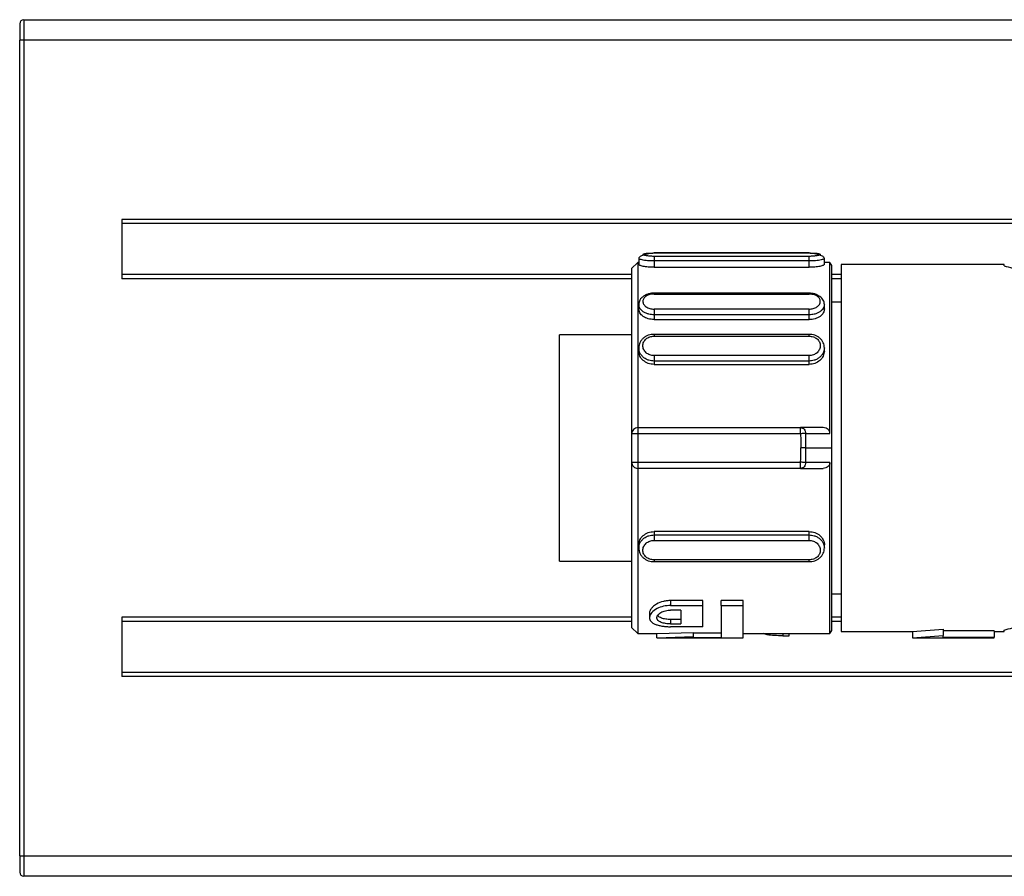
# Model space of a CAD drawing. Header units: millimetres. Extents: x -498 to 2211, y 417 to 918.
# Tile 1 of 23: x -296 to -248, y 417 to 459. Entities that reach past the tile are written whole.
import ezdxf

# ---------------------------------------------------------------- set-up
doc = ezdxf.new("R2010")
doc.units = ezdxf.units.MM

# ---------------------------------------------------------------- blocks, each defined once
blk = doc.blocks.new('Drawing View3')
at = {"color": 7, "linetype": 'Continuous', "lineweight": 25}
for p, q in [((-438.747, 10.795), (-438.747, 9.995)), ((-438.547, 10.995), (-438.547, 9.995)), ((-438.547, 10.995), (561.053, 10.995)), ((-438.747, -30.005), (-438.747, 9.995)), ((-438.547, 9.995), (-438.747, 9.995)), ((-438.547, 9.995), (-438.547, -30.005)), ((561.053, 9.995), (-438.547, 9.995)), ((-433.747, 1.195), (-433.747, -1.705)), ((-335.166, 1.195), (-433.747, 1.195)), ((-335.631, 0.995), (-433.747, 0.995)), ((-400.047, -0.443), (-407.647, -0.443)), ((-407.647, -0.444), (-400.047, -0.444)), ((-407.647, -0.446), (-407.647, -0.444)), ((-400.047, -0.444), (-400.047, -0.446)), ((-408.447, -0.905), (-408.747, -1.205)), ((-408.397, -0.905), (-408.447, -0.905)), ((-408.397, -0.708), (-408.397, -1.005)), ((-400.047, -0.61), (-407.647, -0.61)), ((-407.647, -0.835), (-407.647, -1.147)), ((-400.047, -0.835), (-407.647, -0.835)), ((-400.047, -1.147), (-400.047, -0.835)), ((-399.297, -1.005), (-399.297, -0.708)), ((-399.024, -0.905), (-399.297, -0.905)), ((-398.927, -1.055), (-399.024, -0.905)), ((-399.024, -9.292), (-399.024, -0.905)), ((-408.747, -1.205), (-408.747, -9.305)), ((-407.647, -1.147), (-400.047, -1.147)), ((-398.927, -10.005), (-398.927, -1.055)), ((-390.475, -1.005), (-398.475, -1.005)), ((-398.475, -1.006), (-398.475, -19.005)), ((-390.475, -1.077), (-390.475, -1.005)), ((-408.747, -1.505), (-433.747, -1.505)), ((-408.747, -1.705), (-433.747, -1.705)), ((-398.475, -1.505), (-398.927, -1.505)), ((-398.475, -1.705), (-398.927, -1.705)), ((-400.047, -2.413), (-407.647, -2.413)), ((-407.647, -2.455), (-400.047, -2.456)), ((-400.047, -2.416), (-400.047, -2.415)), ((-398.475, -2.855), (-398.927, -2.855)), ((-398.475, -2.855), (-398.927, -2.855)), ((-408.397, -2.964), (-408.397, -3.189)), ((-400.047, -3.199), (-407.647, -3.199)), ((-399.297, -3.191), (-399.297, -2.966)), ((-400.047, -3.473), (-407.647, -3.473)), ((-407.647, -3.473), (-407.647, -3.709)), ((-407.647, -3.709), (-400.047, -3.709)), ((-400.047, -3.709), (-400.047, -3.473)), ((-408.747, -4.455), (-412.275, -4.455)), ((-412.275, -10.005), (-412.275, -4.455)), ((-400.047, -4.433), (-407.647, -4.433)), ((-407.647, -4.437), (-407.647, -4.437)), ((-407.647, -4.519), (-400.047, -4.519)), ((-400.047, -4.437), (-400.047, -4.437)), ((-408.397, -5.094), (-408.397, -5.25)), ((-399.297, -5.25), (-399.297, -5.094)), ((-400.047, -5.477), (-407.647, -5.477)), ((-400.047, -5.742), (-407.647, -5.742)), ((-407.647, -5.742), (-407.647, -5.906)), ((-400.047, -5.906), (-400.047, -5.742)), ((-407.647, -5.906), (-400.047, -5.906)), ((-408.447, -9.005), (-408.447, -9.305)), ((-408.447, -9.005), (-400.465, -9.005)), ((-399.364, -9.005), (-400.465, -9.005)), ((-408.747, -9.305), (-408.747, -10.705)), ((-408.447, -9.305), (-408.447, -10.705)), ((-400.465, -9.305), (-408.447, -9.305)), ((-400.213, -9.294), (-399.024, -9.292)), ((-412.275, -15.555), (-412.275, -10.005)), ((-400.198, -10.005), (-398.927, -10.005)), ((-398.927, -18.955), (-398.927, -10.005)), ((-408.747, -10.705), (-408.747, -18.805)), ((-408.447, -10.705), (-400.465, -10.705)), ((-400.465, -11.005), (-408.447, -11.005)), ((-400.465, -11.005), (-399.364, -11.005)), ((-399.024, -10.718), (-400.213, -10.716)), ((-399.024, -19.105), (-399.024, -10.718)), ((-400.047, -14.104), (-407.647, -14.104)), ((-407.647, -14.104), (-407.647, -14.269)), ((-407.647, -14.269), (-400.047, -14.269)), ((-400.047, -14.269), (-400.047, -14.104)), ((-408.397, -14.76), (-408.397, -14.917)), ((-407.647, -14.534), (-400.047, -14.534)), ((-399.297, -14.917), (-399.297, -14.76)), ((-412.275, -15.555), (-408.747, -15.555)), ((-400.047, -15.491), (-407.647, -15.491)), ((-407.647, -15.573), (-407.647, -15.574)), ((-407.647, -15.577), (-400.047, -15.577)), ((-400.047, -15.574), (-400.047, -15.573)), ((-398.927, -17.155), (-398.475, -17.155)), ((-405.26, -17.484), (-406.835, -17.484)), ((-406.835, -17.484), (-406.835, -17.726)), ((-406.835, -17.726), (-405.26, -17.726)), ((-405.26, -17.726), (-405.26, -17.484)), ((-405.26, -18.768), (-405.26, -17.726)), ((-403.28, -17.484), (-404.36, -17.484)), ((-404.36, -17.726), (-404.36, -17.484)), ((-404.36, -17.726), (-403.28, -17.726)), ((-404.36, -17.726), (-404.36, -19.289)), ((-403.28, -17.726), (-403.28, -17.484)), ((-403.28, -19.305), (-403.28, -17.726)), ((-433.747, -18.305), (-433.747, -21.205)), ((-408.747, -18.305), (-433.747, -18.305)), ((-407.87, -18.102), (-407.87, -18.326)), ((-406.34, -17.956), (-406.835, -17.956)), ((-406.34, -17.956), (-406.34, -18.632)), ((-398.475, -18.305), (-398.927, -18.305)), ((-408.747, -18.505), (-433.747, -18.505)), ((-408.747, -18.805), (-408.447, -19.105)), ((-406.835, -18.416), (-406.835, -18.632)), ((-406.34, -18.416), (-406.835, -18.416)), ((-406.835, -18.632), (-406.34, -18.632)), ((-405.26, -18.768), (-406.835, -18.768)), ((-398.475, -18.505), (-398.927, -18.505)), ((-408.447, -19.105), (-407.498, -19.105)), ((-407.513, -19.305), (-403.28, -19.305)), ((-407.51, -19.105), (-405.71, -19.046)), ((-407.51, -19.305), (-407.51, -19.105)), ((-407.51, -19.305), (-405.71, -19.247)), ((-405.71, -19.247), (-405.71, -19.046)), ((-404.36, -19.089), (-405.71, -19.089)), ((-405.71, -19.289), (-405.71, -19.247)), ((-405.71, -19.289), (-404.36, -19.289)), ((-403.28, -19.105), (-399.024, -19.105)), ((-401.336, -19.105), (-401.336, -19.213)), ((-401.336, -19.213), (-401.03, -19.213)), ((-401.03, -19.213), (-401.03, -19.105)), ((-399.024, -19.105), (-398.927, -18.955)), ((-398.475, -19.005), (-394.975, -19.005)), ((-394.978, -19.305), (-390.975, -19.305)), ((-394.975, -19.005), (-393.475, -18.888)), ((-394.975, -19.005), (-394.975, -19.305)), ((-394.975, -19.305), (-393.475, -19.191)), ((-393.475, -18.888), (-393.475, -19.191)), ((-390.975, -18.974), (-393.475, -18.974)), ((-393.475, -19.275), (-393.475, -19.191)), ((-393.475, -19.275), (-390.975, -19.275)), ((-390.975, -18.974), (-390.975, -19.275)), ((-390.975, -19.005), (-390.475, -19.005)), ((-390.975, -19.305), (-390.975, -19.275)), ((-390.475, -19.005), (-390.475, -18.933)), ((-321.247, -21.005), (-433.747, -21.005)), ((-321.247, -21.205), (-433.747, -21.205)), ((-438.747, -30.005), (-438.747, -30.805)), ((-438.747, -30.005), (-438.547, -30.005)), ((-438.547, -30.005), (561.053, -30.005)), ((-438.547, -30.005), (-438.547, -31.005)), ((561.053, -31.005), (-438.547, -31.005))]:
    blk.add_line(p, q, dxfattribs=at)
at = {"color": 7, "linetype": 'Continuous', "lineweight": 25, "flags": 128}
for points in [[(-408.447, -0.905), (-408.447, -1.103), (-408.447, -1.686), (-408.447, -2.631), (-408.447, -3.895), (-408.447, -5.425), (-408.447, -7.153), (-408.447, -9.005)], [(-400.465, -9.305), (-400.465, -9.247), (-400.465, -9.19), (-400.465, -9.138), (-400.465, -9.093), (-400.465, -9.056), (-400.465, -9.028), (-400.465, -9.011), (-400.465, -9.005)], [(-408.447, -9.305), (-408.505, -9.305), (-408.562, -9.305), (-408.613, -9.305), (-408.659, -9.305), (-408.696, -9.305), (-408.724, -9.305), (-408.741, -9.305), (-408.747, -9.305)], [(-400.213, -9.294), (-400.236, -9.295), (-400.261, -9.297), (-400.29, -9.298), (-400.322, -9.299), (-400.356, -9.3), (-400.391, -9.302), (-400.428, -9.304), (-400.465, -9.305)], [(-400.198, -10.005), (-400.221, -10.005), (-400.246, -10.005), (-400.275, -10.005), (-400.307, -10.005), (-400.341, -10.005), (-400.376, -10.005), (-400.413, -10.005), (-400.45, -10.005)], [(-408.747, -10.705), (-408.741, -10.705), (-408.724, -10.705), (-408.696, -10.705), (-408.659, -10.705), (-408.613, -10.705), (-408.562, -10.705), (-408.505, -10.705), (-408.447, -10.705)], [(-408.447, -10.705), (-408.447, -10.764), (-408.447, -10.82), (-408.447, -10.872), (-408.447, -10.917), (-408.447, -10.955), (-408.447, -10.982), (-408.447, -10.999), (-408.447, -11.005)], [(-400.213, -10.716), (-400.236, -10.715), (-400.261, -10.714), (-400.29, -10.712), (-400.322, -10.711), (-400.356, -10.71), (-400.391, -10.708), (-400.428, -10.707), (-400.465, -10.705)], [(-400.465, -11.005), (-400.465, -10.999), (-400.465, -10.982), (-400.465, -10.955), (-400.465, -10.917), (-400.465, -10.872), (-400.465, -10.82), (-400.465, -10.764), (-400.465, -10.705)]]:
    blk.add_lwpolyline(points, dxfattribs=at)
at = {"color": 7, "linetype": 'Continuous', "lineweight": 25}
for centre, radius, start, end in [((-438.547, 10.795), 0.2, 90, 180), ((-408.447, -9.305), 0.3, 90, 180), ((-417.033, -10.005), 16.835, 0.0007, 2.42), ((-417.032, -10.005), 16.582, 357.5799, 359.9995), ((-417.032, -10.005), 16.834, 357.58, 359.9993), ((-408.447, -10.705), 0.3, 180, 270.0002), ((-438.547, -30.805), 0.2, 180, 270)]:
    blk.add_arc(centre, radius, start, end, dxfattribs=at)
for points, knots in [([(-407.647, -0.453), (-407.69, -0.457), (-407.777, -0.465), (-407.911, -0.484), (-408.042, -0.51), (-408.161, -0.541), (-408.263, -0.577), (-408.339, -0.619), (-408.388, -0.663), (-408.394, -0.694), (-408.397, -0.71)], [0, 0, 0, 0, 0.114211, 0.23268, 0.355023, 0.480626, 0.608722, 0.738501, 0.869166, 1, 1, 1, 1]), ([(-407.647, -0.61), (-407.719, -0.608), (-407.864, -0.604), (-408.047, -0.578), (-408.168, -0.545), (-408.211, -0.51), (-408.168, -0.48), (-408.047, -0.459), (-407.864, -0.446), (-407.719, -0.445), (-407.647, -0.444)], [0, 0, 0, 0, 0.124106, 0.248734, 0.374111, 0.499999, 0.625886, 0.751263, 0.875889, 1, 1, 1, 1]), ([(-407.647, -0.455), (-407.647, -0.453), (-407.647, -0.443), (-407.647, -0.444), (-407.647, -0.446)], [0, 0, 0, 0, 0.113961, 1, 1, 1, 1]), ([(-400.047, -0.446), (-400.047, -0.444), (-400.047, -0.443), (-400.047, -0.453), (-400.047, -0.455)], [0, 0, 0, 0, 0.886055, 1, 1, 1, 1]), ([(-400.047, -0.444), (-399.975, -0.445), (-399.83, -0.446), (-399.647, -0.459), (-399.525, -0.48), (-399.483, -0.51), (-399.525, -0.545), (-399.647, -0.578), (-399.83, -0.604), (-399.975, -0.608), (-400.047, -0.61)], [0, 0, 0, 0, 0.124111, 0.248737, 0.374114, 0.500001, 0.625889, 0.751266, 0.875894, 1, 1, 1, 1]), ([(-399.297, -0.71), (-399.3, -0.694), (-399.306, -0.663), (-399.355, -0.619), (-399.431, -0.577), (-399.532, -0.541), (-399.652, -0.51), (-399.783, -0.484), (-399.917, -0.465), (-400.004, -0.457), (-400.047, -0.453)], [0, 0, 0, 0, 0.130834, 0.261499, 0.391278, 0.519374, 0.644977, 0.76732, 0.885789, 1, 1, 1, 1]), ([(-407.647, -0.835), (-407.732, -0.833), (-407.869, -0.831), (-408.047, -0.815), (-408.182, -0.795), (-408.288, -0.772), (-408.375, -0.742), (-408.389, -0.721), (-408.397, -0.708)], [0, 0, 0, 0, 0.215402, 0.349232, 0.500196, 0.651033, 0.784822, 1, 1, 1, 1]), ([(-399.297, -0.708), (-399.305, -0.721), (-399.318, -0.742), (-399.405, -0.772), (-399.511, -0.795), (-399.646, -0.815), (-399.824, -0.831), (-399.962, -0.833), (-400.047, -0.835)], [0, 0, 0, 0, 0.214821, 0.348602, 0.499396, 0.650569, 0.784537, 1, 1, 1, 1]), ([(-407.647, -1.147), (-407.745, -1.144), (-407.941, -1.139), (-408.19, -1.101), (-408.363, -1.051), (-408.386, -1.02), (-408.397, -1.005)], [0, 0, 0, 0, 0.249102, 0.500264, 0.751374, 1, 1, 1, 1]), ([(-399.297, -1.005), (-399.308, -1.02), (-399.331, -1.051), (-399.504, -1.101), (-399.752, -1.139), (-399.949, -1.144), (-400.047, -1.147)], [0, 0, 0, 0, 0.249179, 0.499184, 0.75158, 1, 1, 1, 1]), ([(-390.475, -1.077), (-390.215, -1.147), (-389.692, -1.287), (-388.898, -1.5), (-388.499, -1.607)], [0, 0, 0, 0, 0.496441, 1, 1, 1, 1]), ([(-407.634, -2.412), (-407.68, -2.414), (-407.774, -2.417), (-407.914, -2.448), (-408.048, -2.497), (-408.167, -2.565), (-408.267, -2.65), (-408.342, -2.748), (-408.389, -2.856), (-408.394, -2.931), (-408.397, -2.969)], [0, 0, 0, 0, 0.118978, 0.240451, 0.364104, 0.489533, 0.616272, 0.743873, 0.871907, 1, 1, 1, 1]), ([(-407.647, -2.455), (-407.717, -2.46), (-407.859, -2.469), (-408.042, -2.549), (-408.166, -2.665), (-408.211, -2.809), (-408.171, -2.958), (-408.049, -3.088), (-407.865, -3.18), (-407.719, -3.193), (-407.647, -3.199)], [0, 0, 0, 0, 0.120411, 0.243943, 0.369922, 0.495539, 0.623004, 0.749648, 0.875959, 1, 1, 1, 1]), ([(-407.647, -2.415), (-407.647, -2.415), (-407.647, -2.415), (-407.647, -2.442), (-407.647, -2.455)], [0, 0, 0, 0, 0.480716, 1, 1, 1, 1]), ([(-399.297, -2.971), (-399.299, -2.934), (-399.305, -2.859), (-399.351, -2.752), (-399.424, -2.655), (-399.521, -2.57), (-399.639, -2.502), (-399.77, -2.452), (-399.908, -2.42), (-400.001, -2.416), (-400.047, -2.414)], [0, 0, 0, 0, 0.128086, 0.256115, 0.383712, 0.510449, 0.635879, 0.759537, 0.881011, 1, 1, 1, 1]), ([(-400.047, -2.456), (-400.047, -2.442), (-400.047, -2.417), (-400.047, -2.416), (-400.047, -2.416)], [0, 0, 0, 0, 0.568321, 1, 1, 1, 1]), ([(-400.047, -3.199), (-399.977, -3.194), (-399.834, -3.184), (-399.652, -3.094), (-399.528, -2.968), (-399.483, -2.82), (-399.523, -2.675), (-399.645, -2.554), (-399.829, -2.472), (-399.975, -2.461), (-400.047, -2.456)], [0, 0, 0, 0, 0.120506, 0.244024, 0.369966, 0.495563, 0.623129, 0.749761, 0.875999, 1, 1, 1, 1]), ([(-407.647, -3.473), (-407.733, -3.467), (-407.871, -3.457), (-408.049, -3.397), (-408.183, -3.324), (-408.288, -3.233), (-408.375, -3.112), (-408.389, -3.021), (-408.397, -2.964)], [0, 0, 0, 0, 0.218786, 0.351803, 0.500279, 0.651082, 0.784874, 1, 1, 1, 1]), ([(-407.647, -3.709), (-407.746, -3.701), (-407.943, -3.687), (-408.188, -3.559), (-408.367, -3.387), (-408.387, -3.255), (-408.397, -3.189)], [0, 0, 0, 0, 0.250034, 0.500138, 0.750142, 1, 1, 1, 1]), ([(-399.297, -2.966), (-399.305, -3.022), (-399.318, -3.114), (-399.405, -3.234), (-399.51, -3.326), (-399.645, -3.399), (-399.823, -3.46), (-399.961, -3.469), (-400.047, -3.475)], [0, 0, 0, 0, 0.214375, 0.34824, 0.499298, 0.649015, 0.782516, 1, 1, 1, 1]), ([(-399.298, -3.19), (-399.307, -3.255), (-399.325, -3.385), (-399.472, -3.53), (-399.621, -3.621), (-399.797, -3.692), (-399.946, -3.703), (-400.047, -3.71)], [0, 0, 0, 0, 0.242436, 0.493073, 0.621659, 0.745623, 1, 1, 1, 1]), ([(-407.647, -4.434), (-407.694, -4.436), (-407.789, -4.44), (-407.93, -4.477), (-408.061, -4.537), (-408.178, -4.62), (-408.274, -4.723), (-408.345, -4.84), (-408.39, -4.969), (-408.395, -5.059), (-408.397, -5.104)], [0, 0, 0, 0, 0.121254, 0.244083, 0.368306, 0.493617, 0.619714, 0.746314, 0.873153, 1, 1, 1, 1]), ([(-407.647, -5.477), (-407.719, -5.469), (-407.864, -5.454), (-408.047, -5.339), (-408.168, -5.177), (-408.211, -4.989), (-408.168, -4.803), (-408.047, -4.648), (-407.864, -4.54), (-407.719, -4.526), (-407.647, -4.519)], [0, 0, 0, 0, 0.1241105, 0.2487374, 0.374114, 0.5000014, 0.6258894, 0.7512656, 0.8758944, 1, 1, 1, 1]), ([(-407.647, -4.437), (-407.647, -4.437), (-407.647, -4.436), (-407.647, -4.463), (-407.647, -4.5), (-407.647, -4.519)], [0, 0, 0, 0, 0.148719, 0.57436, 1, 1, 1, 1]), ([(-399.297, -5.104), (-399.299, -5.059), (-399.304, -4.969), (-399.348, -4.84), (-399.419, -4.723), (-399.516, -4.62), (-399.632, -4.537), (-399.764, -4.477), (-399.904, -4.44), (-399.999, -4.436), (-400.047, -4.434)], [0, 0, 0, 0, 0.126845, 0.253683, 0.380283, 0.50638, 0.631691, 0.755908, 0.878745, 1, 1, 1, 1]), ([(-400.047, -4.519), (-400.047, -4.5), (-400.047, -4.463), (-400.047, -4.436), (-400.047, -4.437), (-400.047, -4.437)], [0, 0, 0, 0, 0.425635, 0.851269, 1, 1, 1, 1]), ([(-400.047, -4.519), (-399.975, -4.526), (-399.83, -4.54), (-399.647, -4.648), (-399.525, -4.803), (-399.483, -4.989), (-399.525, -5.177), (-399.647, -5.339), (-399.83, -5.454), (-399.975, -5.469), (-400.047, -5.477)], [0, 0, 0, 0, 0.1241105, 0.2487374, 0.374114, 0.5000014, 0.6258894, 0.7512656, 0.8758944, 1, 1, 1, 1]), ([(-407.647, -5.906), (-407.745, -5.896), (-407.942, -5.876), (-408.19, -5.721), (-408.363, -5.503), (-408.386, -5.335), (-408.397, -5.25)], [0, 0, 0, 0, 0.250014, 0.500108, 0.750297, 1, 1, 1, 1]), ([(-407.647, -5.742), (-407.732, -5.734), (-407.869, -5.723), (-408.047, -5.646), (-408.182, -5.555), (-408.288, -5.437), (-408.375, -5.285), (-408.388, -5.168), (-408.396, -5.096)], [0, 0, 0, 0, 0.216107, 0.350167, 0.501279, 0.652267, 0.786207, 1, 1, 1, 1]), ([(-399.297, -5.095), (-399.305, -5.167), (-399.318, -5.284), (-399.405, -5.437), (-399.511, -5.554), (-399.646, -5.646), (-399.824, -5.723), (-399.962, -5.734), (-400.047, -5.742)], [0, 0, 0, 0, 0.213289, 0.347331, 0.498418, 0.649887, 0.784116, 1, 1, 1, 1]), ([(-399.297, -5.25), (-399.308, -5.334), (-399.331, -5.503), (-399.504, -5.721), (-399.752, -5.876), (-399.949, -5.896), (-400.047, -5.906)], [0, 0, 0, 0, 0.249178, 0.499183, 0.751578, 1, 1, 1, 1]), ([(-399.024, -9.292), (-399.025, -9.275), (-399.027, -9.239), (-399.045, -9.187), (-399.073, -9.139), (-399.124, -9.081), (-399.22, -9.02), (-399.312, -9.01), (-399.364, -9.005)], [0, 0, 0, 0, 0.107501, 0.216773, 0.329066, 0.445532, 0.688974, 1, 1, 1, 1]), ([(-400.465, -9.305), (-400.46, -9.436), (-400.452, -9.669), (-400.451, -9.902), (-400.45, -10.005)], [0, 0, 0, 0, 0.559981, 1, 1, 1, 1]), ([(-408.447, -11.005), (-408.447, -11.747), (-408.447, -13.231), (-408.447, -15.242), (-408.447, -16.94), (-408.447, -18.199), (-408.447, -18.979), (-408.447, -19.046), (-408.447, -19.078)], [0, 0, 0, 0, 0.169797, 0.339593, 0.50939, 0.679186, 0.848983, 1, 1, 1, 1]), ([(-399.024, -10.718), (-399.025, -10.736), (-399.027, -10.771), (-399.045, -10.823), (-399.072, -10.871), (-399.126, -10.931), (-399.223, -10.991), (-399.315, -11), (-399.364, -11.005)], [0, 0, 0, 0, 0.107534, 0.215501, 0.32879, 0.444966, 0.704581, 1, 1, 1, 1]), ([(-408.397, -14.76), (-408.386, -14.676), (-408.363, -14.507), (-408.19, -14.289), (-407.941, -14.134), (-407.745, -14.114), (-407.647, -14.104)], [0, 0, 0, 0, 0.248812, 0.500086, 0.751215, 1, 1, 1, 1]), ([(-408.396, -14.914), (-408.388, -14.842), (-408.375, -14.726), (-408.288, -14.573), (-408.182, -14.456), (-408.047, -14.364), (-407.869, -14.288), (-407.732, -14.276), (-407.647, -14.269)], [0, 0, 0, 0, 0.213617, 0.347658, 0.498758, 0.649914, 0.783983, 1, 1, 1, 1]), ([(-400.047, -14.104), (-399.95, -14.114), (-399.754, -14.134), (-399.501, -14.288), (-399.345, -14.505), (-399.278, -14.679), (-399.297, -14.76), (-399.297, -14.76)], [0, 0, 0, 0, 0.248211, 0.498722, 0.749558, 0.99975, 1, 1, 1, 1]), ([(-400.047, -14.269), (-399.962, -14.276), (-399.825, -14.288), (-399.647, -14.364), (-399.512, -14.456), (-399.406, -14.573), (-399.319, -14.725), (-399.305, -14.842), (-399.297, -14.914)], [0, 0, 0, 0, 0.216068, 0.350075, 0.501113, 0.652201, 0.786193, 1, 1, 1, 1]), ([(-408.397, -14.907), (-408.395, -14.951), (-408.39, -15.041), (-408.345, -15.17), (-408.274, -15.288), (-408.178, -15.39), (-408.061, -15.473), (-407.93, -15.533), (-407.789, -15.571), (-407.694, -15.575), (-407.647, -15.577)], [0, 0, 0, 0, 0.126847, 0.253686, 0.380286, 0.506383, 0.631693, 0.755916, 0.878746, 1, 1, 1, 1]), ([(-407.647, -15.491), (-407.719, -15.484), (-407.864, -15.47), (-408.047, -15.362), (-408.168, -15.208), (-408.211, -15.022), (-408.168, -14.833), (-408.047, -14.671), (-407.864, -14.556), (-407.719, -14.541), (-407.647, -14.534)], [0, 0, 0, 0, 0.124106, 0.248734, 0.374111, 0.499999, 0.625886, 0.751263, 0.875889, 1, 1, 1, 1]), ([(-400.047, -14.534), (-399.975, -14.541), (-399.83, -14.556), (-399.647, -14.671), (-399.525, -14.833), (-399.483, -15.022), (-399.525, -15.208), (-399.647, -15.362), (-399.83, -15.47), (-399.975, -15.484), (-400.047, -15.491)], [0, 0, 0, 0, 0.124111, 0.248737, 0.374114, 0.500001, 0.625889, 0.751266, 0.875894, 1, 1, 1, 1]), ([(-400.047, -15.577), (-399.999, -15.575), (-399.904, -15.571), (-399.764, -15.533), (-399.632, -15.473), (-399.516, -15.39), (-399.419, -15.288), (-399.348, -15.17), (-399.303, -15.041), (-399.299, -14.951), (-399.297, -14.907)], [0, 0, 0, 0, 0.121254, 0.244083, 0.368307, 0.493617, 0.619714, 0.746314, 0.873153, 1, 1, 1, 1]), ([(-407.647, -15.491), (-407.647, -15.51), (-407.647, -15.548), (-407.647, -15.574), (-407.647, -15.574), (-407.647, -15.573)], [0, 0, 0, 0, 0.425638, 0.851277, 1, 1, 1, 1]), ([(-400.047, -15.573), (-400.047, -15.574), (-400.047, -15.574), (-400.047, -15.548), (-400.047, -15.51), (-400.047, -15.491)], [0, 0, 0, 0, 0.148721, 0.57436, 1, 1, 1, 1]), ([(-406.835, -17.484), (-406.894, -17.486), (-407.014, -17.491), (-407.26, -17.538), (-407.52, -17.64), (-407.718, -17.794), (-407.827, -17.934), (-407.885, -18.04), (-407.864, -18.094), (-407.861, -18.102)], [0, 0, 0, 0, 0.100146, 0.206127, 0.439094, 0.636581, 0.785678, 0.968148, 1, 1, 1, 1]), ([(-406.835, -17.726), (-406.953, -17.734), (-407.2, -17.751), (-407.534, -17.884), (-407.788, -18.078), (-407.9, -18.306), (-407.84, -18.479), (-407.706, -18.591), (-407.572, -18.657), (-407.409, -18.708), (-407.227, -18.743), (-407.034, -18.764), (-406.901, -18.767), (-406.835, -18.768)], [0, 0, 0, 0, 0.101914, 0.214829, 0.346939, 0.490821, 0.631706, 0.697116, 0.762183, 0.823721, 0.884692, 0.942289, 1, 1, 1, 1]), ([(-406.835, -18.632), (-406.877, -18.631), (-406.962, -18.629), (-407.126, -18.609), (-407.313, -18.56), (-407.468, -18.466), (-407.526, -18.342), (-407.485, -18.202), (-407.355, -18.09), (-407.208, -18.02), (-407.089, -17.983), (-406.962, -17.96), (-406.877, -17.957), (-406.835, -17.956)], [0, 0, 0, 0, 0.056584, 0.113199, 0.228949, 0.352882, 0.480242, 0.616196, 0.758031, 0.82278, 0.886406, 0.943414, 1, 1, 1, 1]), ([(-406.835, -18.416), (-406.917, -18.412), (-407.083, -18.405), (-407.294, -18.347), (-407.432, -18.276), (-407.456, -18.221), (-407.464, -18.203)], [0, 0, 0, 0, 0.275657, 0.563149, 0.858295, 1, 1, 1, 1]), ([(-390.475, -18.933), (-390.215, -18.861), (-389.692, -18.717), (-388.898, -18.508), (-388.499, -18.403)], [0, 0, 0, 0, 0.496428, 1, 1, 1, 1]), ([(-401.336, -19.213), (-401.476, -19.211), (-401.756, -19.206), (-402.108, -19.172), (-402.239, -19.126), (-402.299, -19.105)], [0, 0, 0, 0, 0.346683, 0.697528, 1, 1, 1, 1])]:
    blk.add_open_spline(points, degree=3, knots=knots, dxfattribs=at)
for points in [[(-407.647, -0.61), (-407.647, -0.618), (-407.647, -0.634), (-407.647, -0.689), (-407.647, -0.759), (-407.647, -0.81), (-407.647, -0.835)], [(-400.047, -0.835), (-400.047, -0.81), (-400.047, -0.759), (-400.047, -0.689), (-400.047, -0.634), (-400.047, -0.618), (-400.047, -0.61)], [(-407.647, -3.199), (-407.647, -3.219), (-407.647, -3.258), (-407.647, -3.334), (-407.647, -3.411), (-407.647, -3.452), (-407.647, -3.473)], [(-400.047, -3.473), (-400.047, -3.452), (-400.047, -3.411), (-400.047, -3.334), (-400.047, -3.259), (-400.047, -3.219), (-400.047, -3.199)], [(-407.647, -5.477), (-407.647, -5.5), (-407.647, -5.547), (-407.647, -5.624), (-407.647, -5.695), (-407.647, -5.726), (-407.647, -5.742)], [(-400.047, -5.742), (-400.047, -5.726), (-400.047, -5.695), (-400.047, -5.624), (-400.047, -5.547), (-400.047, -5.5), (-400.047, -5.477)], [(-400.465, -9.005), (-400.433, -9.009), (-400.368, -9.018), (-400.286, -9.084), (-400.228, -9.18), (-400.218, -9.256), (-400.213, -9.294)], [(-400.213, -10.716), (-400.218, -10.754), (-400.228, -10.83), (-400.286, -10.926), (-400.368, -10.992), (-400.433, -11.001), (-400.465, -11.005)], [(-407.647, -14.269), (-407.647, -14.284), (-407.647, -14.315), (-407.647, -14.386), (-407.647, -14.463), (-407.647, -14.51), (-407.647, -14.534)], [(-400.047, -14.534), (-400.047, -14.51), (-400.047, -14.463), (-400.047, -14.386), (-400.047, -14.315), (-400.047, -14.284), (-400.047, -14.269)]]:
    blk.add_open_spline(points, degree=3, dxfattribs=at)

msp = doc.modelspace()

# ---------------------------------------------------------------- block references
at = {"color": 7, "linetype": 'Continuous', "lineweight": 25}
msp.add_blockref('Drawing View3', (142.42, 447.936), dxfattribs=at)

doc.saveas('drawing.dxf')
